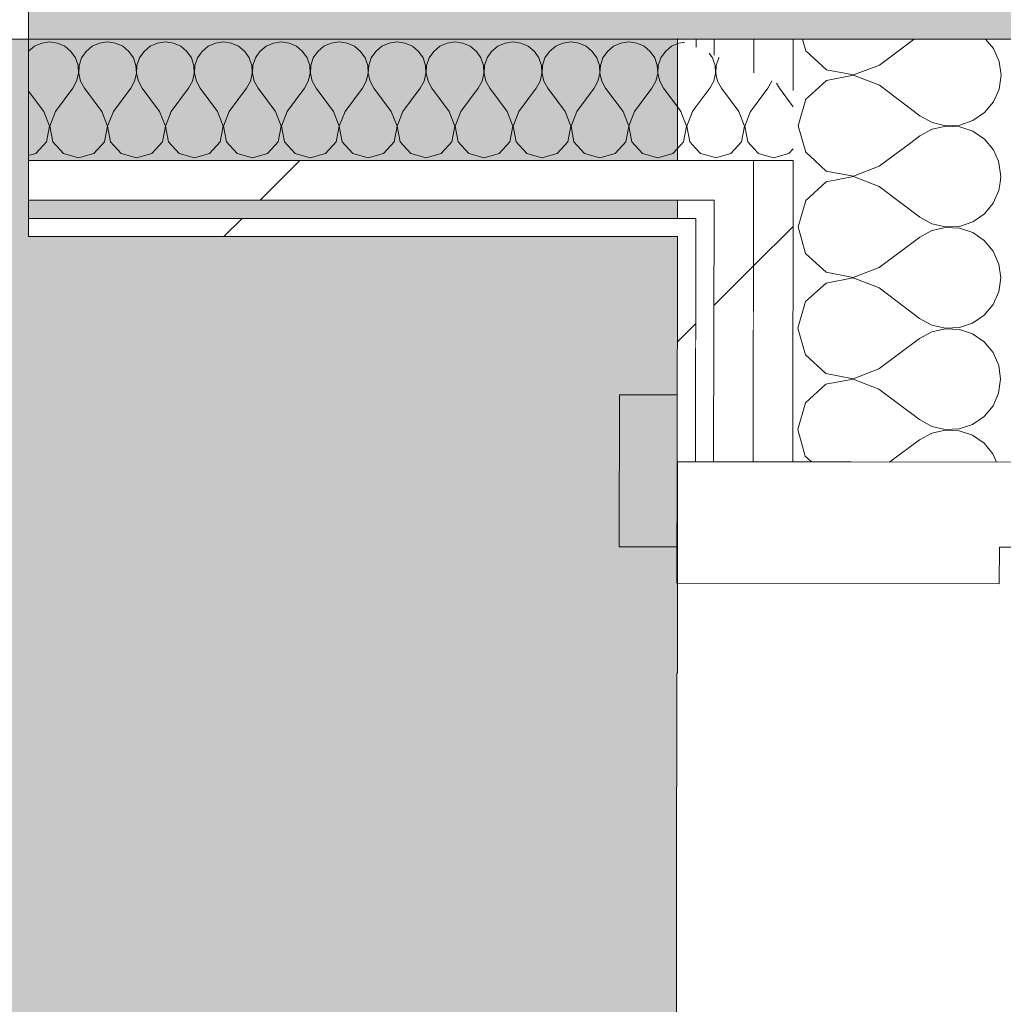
# Model space of a CAD drawing. Header units: millimetres. Extents: x -30280 to 19093, y -19247 to 4746.
# Tile 155 of 166: x -11000 to -10677, y -12657 to -12333. Entities that reach past the tile are written whole.
import ezdxf
from ezdxf.enums import TextEntityAlignment as Align

# ---------------------------------------------------------------- set-up
doc = ezdxf.new("R2010")
doc.units = ezdxf.units.MM
doc.header["$MEASUREMENT"] = 0
doc.linetypes.add('Wipeout_Contour', pattern=[1000, 0, -1000])
for name, color, linetype in [('12_FAÇ_Façana', 7, 'Continuous'), ('Nuevo_05_AUX_Treball', 7, 'Continuous'), ('Nuevo_08_E_Envans secs', 7, 'Continuous'), ('Nuevo_Puertas Archicad', 7, 'Continuous'), ('Ventanas Archicad', 7, 'Continuous')]:
    doc.layers.add(name, color=color, linetype=linetype)
for name, color, linetype, lineweight, true_color in [('12_FAÇ_Façana_Pluma_Nº__176', 7, 'Continuous', 15, 0x93a0c6), ('Nuevo_05_AUX_Treball_Pluma_Nº__3', 7, 'Continuous', 5, 0xa4a4a4), ('Nuevo_08_E_Envans secs_Pluma_Nº__102', 7, 'Continuous', 5, 0xcccccc), ('Nuevo_08_E_Envans secs_Pluma_Nº__171', 171, 'Continuous', 13, 0xaaaaff), ('Nuevo_08_E_Envans secs_Pluma_Nº__177', 7, 'Continuous', 15, 0xf7e046)]:
    doc.layers.add(name, color=color, linetype=linetype, lineweight=lineweight, true_color=true_color)
for name, color, linetype, lineweight in [('12_FAÇ_Façana_Pluma_Nº__7', 7, 'Continuous', 5), ('Nuevo_08_E_Envans secs_Pluma_Nº__1', 7, 'Continuous', 5), ('Nuevo_Puertas Archicad_Pluma_Nº__1', 7, 'Continuous', 5), ('Nuevo_Sellos de Zona Archicad_Pluma_Nº__1', 7, 'Continuous', 5), ('Ventanas Archicad_Pluma_Nº__1', 7, 'Continuous', 5), ('Ventanas Archicad_Pluma_Nº__7', 7, 'Continuous', 5)]:
    doc.layers.add(name, color=color, linetype=linetype, lineweight=lineweight)
doc.styles.add('Estilo_Generado_1', font='txt')
pattern_1 = [(45, (0, 0), (-183.8478, 183.8478), [195, -65]), (45, (7e-14, 183.85), (-183.8478, 183.8478), [195, -65])]

# ---------------------------------------------------------------- blocks, each defined once
blk = doc.blocks.new('Planta 1_Consulta_10_1', base_point=(-12911.42, -13510.12))
at = {"layer": 'Nuevo_05_AUX_Treball', "linetype": 'Continuous', "lineweight": 0, "true_color": 0xf0ffcc}
blk.add_hatch(color=254, dxfattribs=at).paths.add_polyline_path([(-12951.13, -12547.56), (-12955.2, -15302.91), (-10788.29, -15308.28), (-10784.21, -12547.56), (-10783.98, -12547.56), (-10783.98, -12338.98), (-12144.42, -12338.98), (-12145.24, -12550.7)])
at = {"layer": 'Nuevo_05_AUX_Treball_Pluma_Nº__3', "color": 253, "linetype": 'Continuous', "lineweight": 5, "true_color": 0xa4a4a4, "flags": 128}
blk.add_lwpolyline([(-12951.13, -12547.56), (-12955.2, -15302.91), (-10788.29, -15308.28), (-10784.21, -12547.56), (-10783.98, -12547.56), (-10783.98, -12338.98), (-12144.42, -12338.98), (-12145.24, -12550.7)], close=True, dxfattribs=at)
at = {"layer": 'Nuevo_Sellos de Zona Archicad_Pluma_Nº__1', "color": 7, "lineweight": 5, "style": 'Estilo_Generado_1'}
for tag, p in [('ROOM_NAME', (-12911.42, -13568.27)), ('ROOM_NUMBER', (-12911.42, -13792.67)), ('ROOM_AREA', (-12911.42, -14020.04))]:
    blk.add_attdef(tag, text='', height=120, dxfattribs=at).set_placement(p, align=Align.TOP_LEFT)
blk = doc.blocks.new('Muro_22_1', base_point=(-7036.11, -12338.98))
at = {"layer": '12_FAÇ_Façana_Pluma_Nº__176', "linetype": 'Continuous', "lineweight": 0, "true_color": 0x495063}
blk.add_hatch(color=251, dxfattribs=at).paths.add_polyline_path([(-7490.39, -12318.98), (-10997.42, -12318.98), (-10997.42, -12338.98), (-7490.39, -12338.98)])
at = {"layer": '12_FAÇ_Façana_Pluma_Nº__7', "color": 7, "linetype": 'Continuous', "lineweight": 5, "flags": 128}
for points in [[(-10997.42, -12018.98), (-10997.42, -12338.98)], [(-10997.42, -12338.98), (-7490.39, -12338.98)]]:
    blk.add_lwpolyline(points, dxfattribs=at)
blk = doc.blocks.new('Ventana Vertical Multi-Faja 27')
at = {"layer": 'Ventanas Archicad_Pluma_Nº__1', "color": 7, "linetype": 'Continuous', "lineweight": 5}
blk.add_line((-600, -250), (600, -250), dxfattribs=at)
at = {"layer": 'Ventanas Archicad_Pluma_Nº__7', "color": 7, "linetype": 'Continuous', "lineweight": 5}
blk.add_line((600, -230), (600, -250), dxfattribs=at)
blk = doc.blocks.new('Muro_26_1', base_point=(-11002.42, -12338.98))
at = {"layer": '12_FAÇ_Façana_Pluma_Nº__7', "color": 7, "linetype": 'Continuous', "lineweight": 5}
blk.add_line((-10997.42, -12318.98), (-10997.42, -12338.98), dxfattribs=at)
at = {"layer": 'Ventanas Archicad', "color": 253, "linetype": 'Continuous', "lineweight": 5, "true_color": 0xa4a4a6, "zscale": 1000}
blk.add_blockref('Ventana Vertical Multi-Faja 27', (-11597.42, -12088.98), dxfattribs=at)
blk = doc.blocks.new('*X486')
at = {"layer": 'Nuevo_08_E_Envans secs_Pluma_Nº__102', "color": 254, "linetype": 'Continuous', "lineweight": 5, "true_color": 0xcccccc}
for p, q in [((-10678.26, -12379.68), (-10678.57, -12378.98)), ((-10677.63, -12384.23), (-10678.26, -12379.68)), ((-10677.91, -12386.19), (-10677.63, -12384.23))]:
    blk.add_line(p, q, dxfattribs=at)
blk = doc.blocks.new('*X487')
at = {"layer": 'Nuevo_08_E_Envans secs_Pluma_Nº__102', "color": 254, "linetype": 'Continuous', "lineweight": 5, "true_color": 0xcccccc}
for p, q in [((-10742.86, -12338.98), (-10741.75, -12342.9)), ((-10717.58, -12347.51), (-10706.17, -12338.98)), ((-10680.06, -12342.13), (-10682.67, -12338.98)), ((-10678.21, -12346.34), (-10680.06, -12342.13)), ((-10741.75, -12342.9), (-10735.03, -12349.05)), ((-10735.03, -12349.05), (-10726.09, -12350.76)), ((-10726.09, -12350.76), (-10717.58, -12347.51)), ((-10677.58, -12350.9), (-10678.21, -12346.34)), ((-10726.09, -12350.89), (-10735.04, -12352.57)), ((-10717.59, -12354.17), (-10726.09, -12350.89)), ((-10678.22, -12355.45), (-10677.58, -12350.9)), ((-10735.04, -12352.57), (-10741.06, -12358.06)), ((-10717.59, -12354.17), (-10704.27, -12364.19)), ((-10680.09, -12359.66), (-10678.22, -12355.45)), ((-10683.02, -12363.19), (-10680.09, -12359.66)), ((-10704.27, -12364.19), (-10700.25, -12366.42)), ((-10686.82, -12365.79), (-10683.02, -12363.19)), ((-10700.25, -12366.42), (-10695.77, -12367.47)), ((-10695.77, -12367.6), (-10700.25, -12368.64)), ((-10695.77, -12367.47), (-10691.18, -12367.25)), ((-10691.18, -12367.83), (-10695.77, -12367.6)), ((-10691.18, -12367.25), (-10686.82, -12365.79)), ((-10686.82, -12369.31), (-10691.18, -12367.83)), ((-10707.29, -12373.11), (-10704.28, -12370.86)), ((-10700.25, -12368.64), (-10704.28, -12370.86)), ((-10683.04, -12371.92), (-10686.82, -12369.31)), ((-10680.11, -12375.47), (-10683.04, -12371.92)), ((-10678.57, -12378.98), (-10680.11, -12375.47))]:
    blk.add_line(p, q, dxfattribs=at)
blk = doc.blocks.new('*X492')
at = {"layer": 'Nuevo_08_E_Envans secs_Pluma_Nº__102', "color": 254, "linetype": 'Continuous', "lineweight": 5, "true_color": 0xcccccc}
for p, q in [((-10741.77, -12358.71), (-10744.27, -12367.47)), ((-10741.06, -12358.06), (-10741.77, -12358.71)), ((-10744.27, -12367.47), (-10741.8, -12376.23)), ((-10715.14, -12378.98), (-10707.29, -12373.11)), ((-10741.8, -12376.23), (-10738.8, -12378.98))]:
    blk.add_line(p, q, dxfattribs=at)
blk = doc.blocks.new('*X494')
at = {"layer": 'Nuevo_08_E_Envans secs_Pluma_Nº__102', "color": 254, "linetype": 'Continuous', "lineweight": 5, "true_color": 0xcccccc}
for p, q in [((-10738.8, -12378.98), (-10735.08, -12382.39)), ((-10726.14, -12384.09), (-10717.63, -12380.84)), ((-10717.63, -12380.84), (-10715.14, -12378.98)), ((-10726.14, -12384.23), (-10735.09, -12385.91)), ((-10735.08, -12382.39), (-10726.14, -12384.09)), ((-10717.64, -12387.51), (-10726.14, -12384.23)), ((-10735.09, -12385.91), (-10741.82, -12392.04)), ((-10717.64, -12387.51), (-10704.32, -12397.52)), ((-10678.27, -12388.78), (-10677.91, -12386.19)), ((-10680.13, -12392.99), (-10678.27, -12388.78)), ((-10741.82, -12392.04), (-10744.32, -12400.8)), ((-10683.07, -12396.53), (-10680.13, -12392.99)), ((-10704.32, -12397.52), (-10700.3, -12399.76)), ((-10686.87, -12399.12), (-10683.07, -12396.53)), ((-10744.32, -12400.8), (-10741.85, -12409.56)), ((-10700.3, -12399.76), (-10695.82, -12400.8)), ((-10695.82, -12400.94), (-10700.3, -12401.97)), ((-10695.82, -12400.8), (-10691.23, -12400.59)), ((-10691.23, -12401.17), (-10695.82, -12400.94)), ((-10691.23, -12400.59), (-10686.87, -12399.12)), ((-10717.68, -12414.17), (-10704.33, -12404.19)), ((-10700.3, -12401.97), (-10704.33, -12404.19)), ((-10686.87, -12402.64), (-10691.23, -12401.17)), ((-10683.09, -12405.25), (-10686.87, -12402.64)), ((-10680.16, -12408.8), (-10683.09, -12405.25)), ((-10741.85, -12409.56), (-10735.13, -12415.72)), ((-10678.31, -12413.01), (-10680.16, -12408.8)), ((-10677.68, -12417.56), (-10678.31, -12413.01)), ((-10735.13, -12415.72), (-10726.19, -12417.43)), ((-10726.19, -12417.43), (-10717.68, -12414.17)), ((-10735.14, -12419.24), (-10741.87, -12425.37)), ((-10726.19, -12417.56), (-10735.14, -12419.24)), ((-10717.69, -12420.84), (-10726.19, -12417.56)), ((-10678.32, -12422.12), (-10677.68, -12417.56)), ((-10717.69, -12420.84), (-10704.37, -12430.86)), ((-10680.18, -12426.32), (-10678.32, -12422.12)), ((-10741.87, -12425.37), (-10744.37, -12434.13)), ((-10683.12, -12429.86), (-10680.18, -12426.32)), ((-10686.92, -12432.46), (-10683.12, -12429.86)), ((-10704.37, -12430.86), (-10700.35, -12433.09)), ((-10700.35, -12433.09), (-10695.87, -12434.14)), ((-10691.28, -12433.92), (-10686.92, -12432.46)), ((-10744.37, -12434.13), (-10741.9, -12442.9)), ((-10700.35, -12435.31), (-10704.38, -12437.52)), ((-10695.87, -12434.27), (-10700.35, -12435.31)), ((-10695.87, -12434.14), (-10691.28, -12433.92)), ((-10691.28, -12434.5), (-10695.87, -12434.27)), ((-10686.92, -12435.98), (-10691.28, -12434.5)), ((-10683.14, -12438.59), (-10686.92, -12435.98)), ((-10717.73, -12447.51), (-10704.38, -12437.52)), ((-10680.21, -12442.13), (-10683.14, -12438.59)), ((-10741.9, -12442.9), (-10735.18, -12449.05)), ((-10678.36, -12446.34), (-10680.21, -12442.13)), ((-10735.18, -12449.05), (-10726.23, -12450.76)), ((-10726.23, -12450.76), (-10717.73, -12447.51)), ((-10677.73, -12450.9), (-10678.36, -12446.34)), ((-10735.19, -12452.57), (-10741.92, -12458.71)), ((-10726.23, -12450.89), (-10735.19, -12452.57)), ((-10717.74, -12454.17), (-10726.23, -12450.89)), ((-10678.37, -12455.45), (-10677.73, -12450.9)), ((-10717.74, -12454.17), (-10704.42, -12464.19)), ((-10680.23, -12459.66), (-10678.37, -12455.45)), ((-10741.92, -12458.71), (-10744.42, -12467.47)), ((-10683.17, -12463.19), (-10680.23, -12459.66)), ((-10704.42, -12464.19), (-10700.4, -12466.42)), ((-10686.97, -12465.79), (-10683.17, -12463.19)), ((-10744.42, -12467.47), (-10741.95, -12476.23)), ((-10700.4, -12468.64), (-10704.43, -12470.86)), ((-10700.4, -12466.42), (-10695.92, -12467.47)), ((-10695.92, -12467.6), (-10700.4, -12468.64)), ((-10695.92, -12467.47), (-10691.33, -12467.25)), ((-10691.33, -12467.83), (-10695.92, -12467.6)), ((-10691.33, -12467.25), (-10686.97, -12465.79)), ((-10686.97, -12469.31), (-10691.33, -12467.83)), ((-10714.14, -12478.12), (-10704.43, -12470.86)), ((-10683.19, -12471.92), (-10686.97, -12469.31)), ((-10680.26, -12475.47), (-10683.19, -12471.92)), ((-10679.07, -12478.17), (-10680.26, -12475.47)), ((-10741.95, -12476.23), (-10739.93, -12478.08))]:
    blk.add_line(p, q, dxfattribs=at)
blk = doc.blocks.new('Puerta 27_9')
at = {"layer": 'Nuevo_Puertas Archicad_Pluma_Nº__1', "color": 7, "linetype": 'Continuous', "lineweight": 5}
for p, q in [((422, 0), (422, -40)), ((450, -146), (450, 0)), ((450, -38), (450, -108)), ((450, -38), (450, -108)), ((422, -40), (410, -40)), ((410, -40), (410, -146)), ((450, -108), (450, -121)), ((450, -108), (450, -121)), ((450, -121), (450, -134)), ((450, -121), (450, -134)), ((450, -134), (450, -140)), ((450, -134), (450, -140)), ((450, -140), (450, -146)), ((450, -140), (450, -146)), ((410, -146), (450, -146)), ((422, -146), (472, -146)), ((422, -165), (422, -146)), ((450, -146), (472, -146)), ((450, -146), (472, -146)), ((472, -146), (472, -165)), ((472, -165), (422, -165))]:
    blk.add_line(p, q, dxfattribs=at)
blk = doc.blocks.new('Muro_125_1', base_point=(-10640.07, -13808.56))
at = {"layer": 'Nuevo_08_E_Envans secs', "color": 7, "lineweight": 20}
for name in ['*X487', '*X492', '*X486']:
    blk.add_blockref(name, (0, 0), dxfattribs=at)
at = {"color": 254, "linetype": 'Wipeout_Contour', "lineweight": 0, "ltscale": 49155.898548}
blk.add_wipeout([(-10783.9, -12338.98), (-10777.9, -12341.65), (-10777.9, -12338.98)], dxfattribs=at).dxf.layer = 'Nuevo_08_E_Envans secs'
at = {"color": 254, "linetype": 'Wipeout_Contour', "lineweight": 0, "ltscale": 65512.472074}
blk.add_wipeout([(-10758.9, -12338.98), (-10771.9, -12338.98), (-10771.91, -12344.32), (-10758.92, -12350.11)], dxfattribs=at).dxf.layer = 'Nuevo_08_E_Envans secs'
at = {"color": 254, "linetype": 'Wipeout_Contour', "lineweight": 0, "ltscale": 65640.883834}
blk.add_wipeout([(-10758.98, -12391.98), (-10758.96, -12378.98), (-10771.96, -12378.98), (-10771.98, -12391.98)], dxfattribs=at).dxf.layer = 'Nuevo_08_E_Envans secs'
at = {"color": 254, "linetype": 'Wipeout_Contour', "lineweight": 0, "ltscale": 65728.408018}
blk.add_wipeout([(-10778, -12403.98), (-10777.99, -12397.98), (-10783.99, -12397.98), (-10784, -12403.98)], dxfattribs=at).dxf.layer = 'Nuevo_08_E_Envans secs'
at = {"layer": 'Nuevo_08_E_Envans secs_Pluma_Nº__171', "linetype": 'Continuous', "lineweight": 13, "true_color": 0xaaaaff}
h = blk.add_hatch(dxfattribs=at)
h.set_pattern_fill('Panellat_HPL_0001', color=161, style=0, pattern_type=2)
h.set_pattern_definition(pattern_1)
h.paths.add_polyline_path([(-10783.9, -12338.98), (-10777.9, -12341.65), (-10777.9, -12338.98)])
h = blk.add_hatch(dxfattribs=at)
h.set_pattern_fill('Panellat_HPL_0001', color=161, style=0, pattern_type=2)
h.set_pattern_definition(pattern_1)
h.paths.add_polyline_path([(-10778, -12403.98), (-10777.99, -12397.98), (-10783.99, -12397.98), (-10784, -12403.98)])
at = {"layer": 'Nuevo_08_E_Envans secs_Pluma_Nº__177', "linetype": 'Continuous', "lineweight": 15, "true_color": 0xf7e046}
h = blk.add_hatch(dxfattribs=at)
h.set_pattern_fill('Panellat_HPL_0001', color=53, style=0, pattern_type=2)
h.set_pattern_definition(pattern_1)
h.paths.add_polyline_path([(-10758.9, -12338.98), (-10771.9, -12338.98), (-10771.91, -12344.32), (-10758.92, -12350.11)])
h = blk.add_hatch(dxfattribs=at)
h.set_pattern_fill('Panellat_HPL_0001', color=53, style=0, pattern_type=2)
h.set_pattern_definition(pattern_1)
h.paths.add_polyline_path([(-10758.98, -12391.98), (-10758.96, -12378.98), (-10771.96, -12378.98), (-10771.98, -12391.98)])
at = {"layer": 'Nuevo_08_E_Envans secs_Pluma_Nº__1', "color": 7, "linetype": 'Continuous', "lineweight": 5}
for p, q in [((-10777.9, -12338.98), (-10777.9, -12341.65)), ((-10771.9, -12338.98), (-10771.91, -12344.32)), ((-10783.99, -12397.98), (-10777.99, -12397.98))]:
    blk.add_line(p, q, dxfattribs=at)
at = {"layer": 'Nuevo_08_E_Envans secs_Pluma_Nº__1', "color": 7, "linetype": 'Continuous', "lineweight": 5, "flags": 128}
for points in [[(-10783.9, -12338.98), (-10777.9, -12338.98)], [(-10777.9, -12338.98), (-10771.9, -12338.98)]]:
    blk.add_lwpolyline(points, dxfattribs=at)
at = {"layer": 'Nuevo_08_E_Envans secs_Pluma_Nº__1', "color": 7, "linetype": 'Continuous', "lineweight": 5}
blk.add_point((-10783.9, -12338.98), dxfattribs=at)
at = {"color": 254, "linetype": 'Wipeout_Contour', "lineweight": 0, "ltscale": 65487.179291}
blk.add_wipeout([(-10745.9, -12338.98), (-10758.9, -12338.98), (-10758.92, -12350.11), (-10745.92, -12355.89)], dxfattribs=at).dxf.layer = 'Nuevo_08_E_Envans secs'
at = {"color": 254, "linetype": 'Wipeout_Contour', "lineweight": 0, "ltscale": 65790.837424}
blk.add_wipeout([(-10771.98, -12391.98), (-10772.1, -12478.03), (-10759.1, -12478.05), (-10758.98, -12391.98)], dxfattribs=at).dxf.layer = 'Nuevo_08_E_Envans secs'
at = {"color": 254, "linetype": 'Wipeout_Contour', "lineweight": 0, "ltscale": 65849.532618}
blk.add_wipeout([(-10784, -12403.98), (-10784.1, -12478.02), (-10778.1, -12478.03), (-10778, -12403.98)], dxfattribs=at).dxf.layer = 'Nuevo_08_E_Envans secs'
at = {"layer": 'Nuevo_08_E_Envans secs_Pluma_Nº__171', "linetype": 'Continuous', "lineweight": 13, "true_color": 0xaaaaff}
h = blk.add_hatch(dxfattribs=at)
h.set_pattern_fill('Panellat_HPL_0001', color=161, style=0, pattern_type=2)
h.set_pattern_definition(pattern_1)
h.paths.add_polyline_path([(-10784, -12403.98), (-10784.1, -12478.02), (-10778.1, -12478.03), (-10778, -12403.98)])
at = {"layer": 'Nuevo_08_E_Envans secs_Pluma_Nº__177', "linetype": 'Continuous', "lineweight": 15, "true_color": 0xf7e046}
h = blk.add_hatch(dxfattribs=at)
h.set_pattern_fill('Panellat_HPL_0001', color=53, style=0, pattern_type=2)
h.set_pattern_definition(pattern_1)
h.paths.add_polyline_path([(-10745.9, -12338.98), (-10758.9, -12338.98), (-10758.92, -12350.11), (-10745.92, -12355.89)])
h = blk.add_hatch(dxfattribs=at)
h.set_pattern_fill('Panellat_HPL_0001', color=53, style=0, pattern_type=2)
h.set_pattern_definition(pattern_1)
h.paths.add_polyline_path([(-10771.98, -12391.98), (-10772.1, -12478.03), (-10759.1, -12478.05), (-10758.98, -12391.98)])
at = {"layer": 'Nuevo_08_E_Envans secs_Pluma_Nº__1', "color": 7, "linetype": 'Continuous', "lineweight": 5}
for p, q in [((-10758.9, -12338.98), (-10758.92, -12350.11)), ((-10745.9, -12338.98), (-10745.92, -12355.89)), ((-10777.98, -12391.98), (-10771.98, -12391.98)), ((-10771.98, -12391.98), (-10772.1, -12478.03)), ((-10777.99, -12397.98), (-10778.1, -12478.03)), ((-10784.1, -12478.02), (-10784.07, -12456.02)), ((-10778.1, -12478.03), (-10784.1, -12478.02)), ((-10772.1, -12478.03), (-10778.1, -12478.03))]:
    blk.add_line(p, q, dxfattribs=at)
at = {"layer": 'Nuevo_08_E_Envans secs_Pluma_Nº__1', "color": 7, "linetype": 'Continuous', "lineweight": 5, "flags": 128}
for points in [[(-10771.9, -12338.98), (-10758.9, -12338.98)], [(-10758.9, -12338.98), (-10745.9, -12338.98)], [(-10745.9, -12338.98), (-10675.9, -12338.98)], [(-10784, -12403.98), (-10784.1, -12478.02)]]:
    blk.add_lwpolyline(points, dxfattribs=at)
at = {"color": 254, "linetype": 'Wipeout_Contour', "lineweight": 0, "ltscale": 65737.183512}
blk.add_wipeout([(-10758.96, -12378.98), (-10759.1, -12478.05), (-10746.1, -12478.07), (-10745.96, -12378.98)], dxfattribs=at).dxf.layer = 'Nuevo_08_E_Envans secs'
at = {"layer": 'Nuevo_08_E_Envans secs_Pluma_Nº__177', "linetype": 'Continuous', "lineweight": 15, "true_color": 0xf7e046}
h = blk.add_hatch(dxfattribs=at)
h.set_pattern_fill('Panellat_HPL_0001', color=53, style=0, pattern_type=2)
h.set_pattern_definition(pattern_1)
h.paths.add_polyline_path([(-10758.96, -12378.98), (-10759.1, -12478.05), (-10746.1, -12478.07), (-10745.96, -12378.98)])
at = {"layer": 'Nuevo_08_E_Envans secs_Pluma_Nº__1', "color": 7, "linetype": 'Continuous', "lineweight": 5}
for p, q in [((-10771.96, -12378.98), (-10758.96, -12378.98)), ((-10758.96, -12378.98), (-10759.1, -12478.05)), ((-10758.96, -12378.98), (-10745.96, -12378.98)), ((-10745.96, -12378.98), (-10746.1, -12478.07)), ((-10759.1, -12478.05), (-10772.1, -12478.03)), ((-10746.1, -12478.07), (-10759.1, -12478.05)), ((-10676.11, -12478.18), (-10746.1, -12478.07))]:
    blk.add_line(p, q, dxfattribs=at)
at = {"layer": 'Nuevo_08_E_Envans secs', "color": 7, "lineweight": 20}
blk.add_blockref('*X494', (0, 0), dxfattribs=at)
at = {"layer": 'Nuevo_Puertas Archicad', "color": 253, "linetype": 'Continuous', "lineweight": 5, "true_color": 0xa4a4a6, "xscale": -1, "zscale": 1000, "rotation": 269.9153114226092}
blk.add_blockref('Puerta 27_9', (-10638.77, -12928.23), dxfattribs=at)
blk = doc.blocks.new('*X499')
at = {"layer": 'Nuevo_08_E_Envans secs_Pluma_Nº__102', "color": 254, "linetype": 'Continuous', "lineweight": 5, "true_color": 0xcccccc}
for p, q in [((-10783.55, -12340.29), (-10783.9, -12340.44)), ((-10781.57, -12340.01), (-10783.55, -12340.29)), ((-10782.86, -12362.79), (-10783.93, -12361.35)), ((-10779.05, -12362.79), (-10777.93, -12361.3)), ((-10780.99, -12367.64), (-10782.86, -12362.79)), ((-10779.05, -12362.79), (-10780.91, -12367.64)), ((-10781.96, -12372.76), (-10780.99, -12367.64)), ((-10780.91, -12367.64), (-10779.95, -12372.76)), ((-10783.95, -12374.94), (-10781.96, -12372.76)), ((-10779.95, -12372.76), (-10777.95, -12374.94))]:
    blk.add_line(p, q, dxfattribs=at)
blk = doc.blocks.new('*X500')
at = {"layer": 'Nuevo_08_E_Envans secs_Pluma_Nº__102', "color": 254, "linetype": 'Continuous', "lineweight": 5, "true_color": 0xcccccc}
for p, q in [((-10772.43, -12345.19), (-10773.53, -12343.59)), ((-10771.91, -12346.74), (-10772.43, -12345.19)), ((-10772.06, -12352.87), (-10771.92, -12352.25)), ((-10777.93, -12361.3), (-10773.33, -12355.17)), ((-10773.33, -12355.17), (-10772.06, -12352.87)), ((-10777.95, -12374.94), (-10776.44, -12376.6)), ((-10776.44, -12376.6), (-10771.96, -12377.87))]:
    blk.add_line(p, q, dxfattribs=at)
blk = doc.blocks.new('*X501')
at = {"layer": 'Nuevo_08_E_Envans secs_Pluma_Nº__102', "color": 254, "linetype": 'Continuous', "lineweight": 5, "true_color": 0xcccccc}
for p, q in [((-10770.42, -12345.19), (-10771.26, -12347.68)), ((-10770.31, -12345.03), (-10770.42, -12345.19)), ((-10771.59, -12347.68), (-10771.91, -12346.74)), ((-10771.47, -12350.31), (-10771.59, -12347.68)), ((-10771.26, -12347.68), (-10771.39, -12350.31)), ((-10771.92, -12352.25), (-10771.47, -12350.31)), ((-10771.39, -12350.31), (-10770.8, -12352.87)), ((-10770.8, -12352.87), (-10769.52, -12355.17)), ((-10763.81, -12362.79), (-10769.52, -12355.17)), ((-10760, -12362.79), (-10758.93, -12361.36)), ((-10761.94, -12367.64), (-10763.81, -12362.79)), ((-10760, -12362.79), (-10761.87, -12367.64)), ((-10762.91, -12372.76), (-10761.94, -12367.64)), ((-10761.87, -12367.64), (-10760.9, -12372.76)), ((-10766.42, -12376.6), (-10762.91, -12372.76)), ((-10760.9, -12372.76), (-10758.95, -12374.89)), ((-10771.96, -12377.87), (-10771.43, -12378.02)), ((-10771.43, -12378.02), (-10766.42, -12376.6))]:
    blk.add_line(p, q, dxfattribs=at)
blk = doc.blocks.new('*X502')
at = {"layer": 'Nuevo_08_E_Envans secs_Pluma_Nº__102', "color": 254, "linetype": 'Continuous', "lineweight": 5, "true_color": 0xcccccc}
for p, q in [((-10758.93, -12361.36), (-10754.29, -12355.17)), ((-10754.29, -12355.17), (-10753.01, -12352.87)), ((-10753.01, -12352.87), (-10752.99, -12352.75)), ((-10751.43, -12353.44), (-10750.48, -12355.17)), ((-10745.93, -12361.22), (-10750.48, -12355.17)), ((-10758.95, -12374.89), (-10757.39, -12376.6)), ((-10747.37, -12376.6), (-10745.95, -12375.05)), ((-10757.39, -12376.6), (-10752.38, -12378.02)), ((-10752.38, -12378.02), (-10747.37, -12376.6))]:
    blk.add_line(p, q, dxfattribs=at)
blk = doc.blocks.new('*X503')
at = {"layer": 'Nuevo_08_E_Envans secs_Pluma_Nº__102', "color": 254, "linetype": 'Continuous', "lineweight": 5, "true_color": 0xcccccc}
for p, q in [((-10995.48, -12341.35), (-10997.42, -12342.95)), ((-10993.08, -12340.29), (-10995.48, -12341.35)), ((-10990.48, -12339.93), (-10993.08, -12340.29)), ((-10987.87, -12340.29), (-10990.48, -12339.93)), ((-10985.47, -12341.35), (-10987.87, -12340.29)), ((-10983.45, -12343.03), (-10985.47, -12341.35)), ((-10976.44, -12341.35), (-10978.46, -12343.03)), ((-10974.03, -12340.29), (-10976.44, -12341.35)), ((-10971.43, -12339.93), (-10974.03, -12340.29)), ((-10968.83, -12340.29), (-10971.43, -12339.93)), ((-10966.42, -12341.35), (-10968.83, -12340.29)), ((-10964.4, -12343.03), (-10966.42, -12341.35)), ((-10957.39, -12341.35), (-10959.41, -12343.03)), ((-10954.98, -12340.29), (-10957.39, -12341.35)), ((-10952.38, -12339.93), (-10954.98, -12340.29)), ((-10949.78, -12340.29), (-10952.38, -12339.93)), ((-10947.37, -12341.35), (-10949.78, -12340.29)), ((-10945.35, -12343.03), (-10947.37, -12341.35)), ((-10938.34, -12341.35), (-10940.36, -12343.03)), ((-10935.94, -12340.29), (-10938.34, -12341.35)), ((-10933.33, -12339.93), (-10935.94, -12340.29)), ((-10930.73, -12340.29), (-10933.33, -12339.93)), ((-10928.33, -12341.35), (-10930.73, -12340.29)), ((-10926.3, -12343.03), (-10928.33, -12341.35)), ((-10919.29, -12341.35), (-10921.32, -12343.03)), ((-10916.89, -12340.29), (-10919.29, -12341.35)), ((-10914.29, -12339.93), (-10916.89, -12340.29)), ((-10911.68, -12340.29), (-10914.29, -12339.93)), ((-10909.28, -12341.35), (-10911.68, -12340.29)), ((-10907.26, -12343.03), (-10909.28, -12341.35)), ((-10900.25, -12341.35), (-10902.27, -12343.03)), ((-10897.84, -12340.29), (-10900.25, -12341.35)), ((-10895.24, -12339.93), (-10897.84, -12340.29)), ((-10892.64, -12340.29), (-10895.24, -12339.93)), ((-10890.23, -12341.35), (-10892.64, -12340.29)), ((-10888.21, -12343.03), (-10890.23, -12341.35)), ((-10881.2, -12341.35), (-10883.22, -12343.03)), ((-10878.79, -12340.29), (-10881.2, -12341.35)), ((-10876.19, -12339.93), (-10878.79, -12340.29)), ((-10873.59, -12340.29), (-10876.19, -12339.93)), ((-10871.18, -12341.35), (-10873.59, -12340.29)), ((-10869.16, -12343.03), (-10871.18, -12341.35)), ((-10862.15, -12341.35), (-10864.17, -12343.03)), ((-10859.75, -12340.29), (-10862.15, -12341.35)), ((-10857.14, -12339.93), (-10859.75, -12340.29)), ((-10854.54, -12340.29), (-10857.14, -12339.93)), ((-10852.14, -12341.35), (-10854.54, -12340.29)), ((-10850.11, -12343.03), (-10852.14, -12341.35)), ((-10843.1, -12341.35), (-10845.13, -12343.03)), ((-10840.7, -12340.29), (-10843.1, -12341.35)), ((-10838.1, -12339.93), (-10840.7, -12340.29)), ((-10835.49, -12340.29), (-10838.1, -12339.93)), ((-10833.09, -12341.35), (-10835.49, -12340.29)), ((-10831.06, -12343.03), (-10833.09, -12341.35)), ((-10824.05, -12341.35), (-10826.08, -12343.03)), ((-10821.65, -12340.29), (-10824.05, -12341.35)), ((-10819.05, -12339.93), (-10821.65, -12340.29)), ((-10816.45, -12340.29), (-10819.05, -12339.93)), ((-10814.04, -12341.35), (-10816.45, -12340.29)), ((-10812.02, -12343.03), (-10814.04, -12341.35)), ((-10805.01, -12341.35), (-10807.03, -12343.03)), ((-10802.6, -12340.29), (-10805.01, -12341.35)), ((-10800, -12339.93), (-10802.6, -12340.29)), ((-10797.4, -12340.29), (-10800, -12339.93)), ((-10794.99, -12341.35), (-10797.4, -12340.29)), ((-10792.97, -12343.03), (-10794.99, -12341.35)), ((-10785.96, -12341.35), (-10787.98, -12343.03)), ((-10783.9, -12340.44), (-10785.96, -12341.35)), ((-10981.96, -12345.19), (-10983.45, -12343.03)), ((-10981.12, -12347.68), (-10981.96, -12345.19)), ((-10979.95, -12345.19), (-10980.79, -12347.68)), ((-10978.46, -12343.03), (-10979.95, -12345.19)), ((-10962.91, -12345.19), (-10964.4, -12343.03)), ((-10962.07, -12347.68), (-10962.91, -12345.19)), ((-10960.9, -12345.19), (-10961.74, -12347.68)), ((-10959.41, -12343.03), (-10960.9, -12345.19)), ((-10943.86, -12345.19), (-10945.35, -12343.03)), ((-10943.02, -12347.68), (-10943.86, -12345.19)), ((-10941.85, -12345.19), (-10942.69, -12347.68)), ((-10940.36, -12343.03), (-10941.85, -12345.19)), ((-10924.81, -12345.19), (-10926.3, -12343.03)), ((-10923.98, -12347.68), (-10924.81, -12345.19)), ((-10922.8, -12345.19), (-10923.64, -12347.68)), ((-10921.32, -12343.03), (-10922.8, -12345.19)), ((-10905.77, -12345.19), (-10907.26, -12343.03)), ((-10904.93, -12347.68), (-10905.77, -12345.19)), ((-10903.76, -12345.19), (-10904.6, -12347.68)), ((-10902.27, -12343.03), (-10903.76, -12345.19)), ((-10886.72, -12345.19), (-10888.21, -12343.03)), ((-10885.88, -12347.68), (-10886.72, -12345.19)), ((-10884.71, -12345.19), (-10885.55, -12347.68)), ((-10883.22, -12343.03), (-10884.71, -12345.19)), ((-10867.67, -12345.19), (-10869.16, -12343.03)), ((-10866.83, -12347.68), (-10867.67, -12345.19)), ((-10865.66, -12345.19), (-10866.5, -12347.68)), ((-10864.17, -12343.03), (-10865.66, -12345.19)), ((-10848.62, -12345.19), (-10850.11, -12343.03)), ((-10847.78, -12347.68), (-10848.62, -12345.19)), ((-10846.61, -12345.19), (-10847.45, -12347.68)), ((-10845.13, -12343.03), (-10846.61, -12345.19)), ((-10829.58, -12345.19), (-10831.06, -12343.03)), ((-10828.74, -12347.68), (-10829.58, -12345.19)), ((-10827.57, -12345.19), (-10828.41, -12347.68)), ((-10826.08, -12343.03), (-10827.57, -12345.19)), ((-10810.53, -12345.19), (-10812.02, -12343.03)), ((-10809.69, -12347.68), (-10810.53, -12345.19)), ((-10808.52, -12345.19), (-10809.36, -12347.68)), ((-10807.03, -12343.03), (-10808.52, -12345.19)), ((-10791.48, -12345.19), (-10792.97, -12343.03)), ((-10790.64, -12347.68), (-10791.48, -12345.19)), ((-10789.47, -12345.19), (-10790.31, -12347.68)), ((-10787.98, -12343.03), (-10789.47, -12345.19)), ((-10980.99, -12350.31), (-10981.12, -12347.68)), ((-10980.79, -12347.68), (-10980.91, -12350.31)), ((-10961.94, -12350.31), (-10962.07, -12347.68)), ((-10961.74, -12347.68), (-10961.87, -12350.31)), ((-10942.9, -12350.31), (-10943.02, -12347.68)), ((-10942.69, -12347.68), (-10942.82, -12350.31)), ((-10923.85, -12350.31), (-10923.98, -12347.68)), ((-10923.64, -12347.68), (-10923.77, -12350.31)), ((-10904.8, -12350.31), (-10904.93, -12347.68)), ((-10904.6, -12347.68), (-10904.72, -12350.31)), ((-10885.75, -12350.31), (-10885.88, -12347.68)), ((-10885.55, -12347.68), (-10885.68, -12350.31)), ((-10866.71, -12350.31), (-10866.83, -12347.68)), ((-10866.5, -12347.68), (-10866.63, -12350.31)), ((-10847.66, -12350.31), (-10847.78, -12347.68)), ((-10847.45, -12347.68), (-10847.58, -12350.31)), ((-10828.61, -12350.31), (-10828.74, -12347.68)), ((-10828.41, -12347.68), (-10828.53, -12350.31)), ((-10809.56, -12350.31), (-10809.69, -12347.68)), ((-10809.36, -12347.68), (-10809.49, -12350.31)), ((-10790.51, -12350.31), (-10790.64, -12347.68)), ((-10790.31, -12347.68), (-10790.44, -12350.31)), ((-10981.59, -12352.87), (-10980.99, -12350.31)), ((-10980.91, -12350.31), (-10980.32, -12352.87)), ((-10962.54, -12352.87), (-10961.94, -12350.31)), ((-10961.87, -12350.31), (-10961.27, -12352.87)), ((-10943.49, -12352.87), (-10942.9, -12350.31)), ((-10942.82, -12350.31), (-10942.22, -12352.87)), ((-10924.44, -12352.87), (-10923.85, -12350.31)), ((-10923.77, -12350.31), (-10923.18, -12352.87)), ((-10905.4, -12352.87), (-10904.8, -12350.31)), ((-10904.72, -12350.31), (-10904.13, -12352.87)), ((-10886.35, -12352.87), (-10885.75, -12350.31)), ((-10885.68, -12350.31), (-10885.08, -12352.87)), ((-10867.3, -12352.87), (-10866.71, -12350.31)), ((-10866.63, -12350.31), (-10866.03, -12352.87)), ((-10848.25, -12352.87), (-10847.66, -12350.31)), ((-10847.58, -12350.31), (-10846.99, -12352.87)), ((-10829.2, -12352.87), (-10828.61, -12350.31)), ((-10828.53, -12350.31), (-10827.94, -12352.87)), ((-10810.16, -12352.87), (-10809.56, -12350.31)), ((-10809.49, -12350.31), (-10808.89, -12352.87)), ((-10791.11, -12352.87), (-10790.51, -12350.31)), ((-10790.44, -12350.31), (-10789.84, -12352.87)), ((-10988.57, -12362.79), (-10982.86, -12355.17)), ((-10982.86, -12355.17), (-10981.59, -12352.87)), ((-10980.32, -12352.87), (-10979.05, -12355.17)), ((-10973.33, -12362.79), (-10979.05, -12355.17)), ((-10969.52, -12362.79), (-10963.81, -12355.17)), ((-10963.81, -12355.17), (-10962.54, -12352.87)), ((-10961.27, -12352.87), (-10960, -12355.17)), ((-10954.29, -12362.79), (-10960, -12355.17)), ((-10950.48, -12362.79), (-10944.76, -12355.17)), ((-10944.76, -12355.17), (-10943.49, -12352.87)), ((-10942.22, -12352.87), (-10940.95, -12355.17)), ((-10935.24, -12362.79), (-10940.95, -12355.17)), ((-10931.43, -12362.79), (-10925.71, -12355.17)), ((-10925.71, -12355.17), (-10924.44, -12352.87)), ((-10923.18, -12352.87), (-10921.9, -12355.17)), ((-10916.19, -12362.79), (-10921.9, -12355.17)), ((-10912.38, -12362.79), (-10906.67, -12355.17)), ((-10906.67, -12355.17), (-10905.4, -12352.87)), ((-10904.13, -12352.87), (-10902.86, -12355.17)), ((-10897.14, -12362.79), (-10902.86, -12355.17)), ((-10893.33, -12362.79), (-10887.62, -12355.17)), ((-10887.62, -12355.17), (-10886.35, -12352.87)), ((-10885.08, -12352.87), (-10883.81, -12355.17)), ((-10878.1, -12362.79), (-10883.81, -12355.17)), ((-10874.29, -12362.79), (-10868.57, -12355.17)), ((-10868.57, -12355.17), (-10867.3, -12352.87)), ((-10866.03, -12352.87), (-10864.76, -12355.17)), ((-10859.05, -12362.79), (-10864.76, -12355.17)), ((-10855.24, -12362.79), (-10849.52, -12355.17)), ((-10849.52, -12355.17), (-10848.25, -12352.87)), ((-10846.99, -12352.87), (-10845.71, -12355.17)), ((-10840, -12362.79), (-10845.71, -12355.17)), ((-10836.19, -12362.79), (-10830.48, -12355.17)), ((-10830.48, -12355.17), (-10829.2, -12352.87)), ((-10827.94, -12352.87), (-10826.67, -12355.17)), ((-10820.95, -12362.79), (-10826.67, -12355.17)), ((-10817.14, -12362.79), (-10811.43, -12355.17)), ((-10811.43, -12355.17), (-10810.16, -12352.87)), ((-10808.89, -12352.87), (-10807.62, -12355.17)), ((-10801.9, -12362.79), (-10807.62, -12355.17)), ((-10798.1, -12362.79), (-10792.38, -12355.17)), ((-10792.38, -12355.17), (-10791.11, -12352.87)), ((-10789.84, -12352.87), (-10788.57, -12355.17)), ((-10783.93, -12361.35), (-10788.57, -12355.17)), ((-10992.38, -12362.79), (-10997.42, -12356.07)), ((-10990.51, -12367.64), (-10992.38, -12362.79)), ((-10988.57, -12362.79), (-10990.44, -12367.64)), ((-10971.47, -12367.64), (-10973.33, -12362.79)), ((-10969.52, -12362.79), (-10971.39, -12367.64)), ((-10952.42, -12367.64), (-10954.29, -12362.79)), ((-10950.48, -12362.79), (-10952.34, -12367.64)), ((-10933.37, -12367.64), (-10935.24, -12362.79)), ((-10931.43, -12362.79), (-10933.29, -12367.64)), ((-10914.32, -12367.64), (-10916.19, -12362.79)), ((-10912.38, -12362.79), (-10914.25, -12367.64)), ((-10895.28, -12367.64), (-10897.14, -12362.79)), ((-10893.33, -12362.79), (-10895.2, -12367.64)), ((-10876.23, -12367.64), (-10878.1, -12362.79)), ((-10874.29, -12362.79), (-10876.15, -12367.64)), ((-10857.18, -12367.64), (-10859.05, -12362.79)), ((-10855.24, -12362.79), (-10857.1, -12367.64)), ((-10838.13, -12367.64), (-10840, -12362.79)), ((-10836.19, -12362.79), (-10838.06, -12367.64)), ((-10819.09, -12367.64), (-10820.95, -12362.79)), ((-10817.14, -12362.79), (-10819.01, -12367.64)), ((-10800.04, -12367.64), (-10801.9, -12362.79)), ((-10798.1, -12362.79), (-10799.96, -12367.64)), ((-10991.48, -12372.76), (-10990.51, -12367.64)), ((-10990.44, -12367.64), (-10989.47, -12372.76)), ((-10972.43, -12372.76), (-10971.47, -12367.64)), ((-10971.39, -12367.64), (-10970.42, -12372.76)), ((-10953.39, -12372.76), (-10952.42, -12367.64)), ((-10952.34, -12367.64), (-10951.38, -12372.76)), ((-10934.34, -12372.76), (-10933.37, -12367.64)), ((-10933.29, -12367.64), (-10932.33, -12372.76)), ((-10915.29, -12372.76), (-10914.32, -12367.64)), ((-10914.25, -12367.64), (-10913.28, -12372.76)), ((-10896.24, -12372.76), (-10895.28, -12367.64)), ((-10895.2, -12367.64), (-10894.23, -12372.76)), ((-10877.2, -12372.76), (-10876.23, -12367.64)), ((-10876.15, -12367.64), (-10875.19, -12372.76)), ((-10858.15, -12372.76), (-10857.18, -12367.64)), ((-10857.1, -12367.64), (-10856.14, -12372.76)), ((-10839.1, -12372.76), (-10838.13, -12367.64)), ((-10838.06, -12367.64), (-10837.09, -12372.76)), ((-10820.05, -12372.76), (-10819.09, -12367.64)), ((-10819.01, -12367.64), (-10818.04, -12372.76)), ((-10801.01, -12372.76), (-10800.04, -12367.64)), ((-10799.96, -12367.64), (-10798.99, -12372.76)), ((-10994.99, -12376.6), (-10991.48, -12372.76)), ((-10989.47, -12372.76), (-10985.96, -12376.6)), ((-10975.95, -12376.6), (-10972.43, -12372.76)), ((-10970.42, -12372.76), (-10966.91, -12376.6)), ((-10956.9, -12376.6), (-10953.39, -12372.76)), ((-10951.38, -12372.76), (-10947.86, -12376.6)), ((-10937.85, -12376.6), (-10934.34, -12372.76)), ((-10932.33, -12372.76), (-10928.82, -12376.6)), ((-10918.8, -12376.6), (-10915.29, -12372.76)), ((-10913.28, -12372.76), (-10909.77, -12376.6)), ((-10899.75, -12376.6), (-10896.24, -12372.76)), ((-10894.23, -12372.76), (-10890.72, -12376.6)), ((-10880.71, -12376.6), (-10877.2, -12372.76)), ((-10875.19, -12372.76), (-10871.67, -12376.6)), ((-10861.66, -12376.6), (-10858.15, -12372.76)), ((-10856.14, -12372.76), (-10852.63, -12376.6)), ((-10842.61, -12376.6), (-10839.1, -12372.76)), ((-10837.09, -12372.76), (-10833.58, -12376.6)), ((-10823.56, -12376.6), (-10820.05, -12372.76)), ((-10818.04, -12372.76), (-10814.53, -12376.6)), ((-10804.52, -12376.6), (-10801.01, -12372.76)), ((-10798.99, -12372.76), (-10795.48, -12376.6)), ((-10785.47, -12376.6), (-10783.95, -12374.94)), ((-10997.42, -12377.29), (-10994.99, -12376.6)), ((-10985.96, -12376.6), (-10980.95, -12378.02)), ((-10980.95, -12378.02), (-10975.95, -12376.6)), ((-10966.91, -12376.6), (-10961.9, -12378.02)), ((-10961.9, -12378.02), (-10956.9, -12376.6)), ((-10947.86, -12376.6), (-10942.86, -12378.02)), ((-10942.86, -12378.02), (-10937.85, -12376.6)), ((-10928.82, -12376.6), (-10923.81, -12378.02)), ((-10923.81, -12378.02), (-10918.8, -12376.6)), ((-10909.77, -12376.6), (-10904.76, -12378.02)), ((-10904.76, -12378.02), (-10899.75, -12376.6)), ((-10890.72, -12376.6), (-10885.71, -12378.02)), ((-10885.71, -12378.02), (-10880.71, -12376.6)), ((-10871.67, -12376.6), (-10866.67, -12378.02)), ((-10866.67, -12378.02), (-10861.66, -12376.6)), ((-10852.63, -12376.6), (-10847.62, -12378.02)), ((-10847.62, -12378.02), (-10842.61, -12376.6)), ((-10833.58, -12376.6), (-10828.57, -12378.02)), ((-10828.57, -12378.02), (-10823.56, -12376.6)), ((-10814.53, -12376.6), (-10809.52, -12378.02)), ((-10809.52, -12378.02), (-10804.52, -12376.6)), ((-10795.48, -12376.6), (-10790.48, -12378.02)), ((-10790.48, -12378.02), (-10785.47, -12376.6))]:
    blk.add_line(p, q, dxfattribs=at)
blk = doc.blocks.new('Muro_127_1', base_point=(-10997.42, -12403.98))
at = {"layer": 'Nuevo_08_E_Envans secs_Pluma_Nº__1', "color": 7, "linetype": 'Continuous', "lineweight": 5}
blk.add_line((-10758.96, -12378.98), (-10745.96, -12378.98), dxfattribs=at)
at = {"layer": 'Nuevo_08_E_Envans secs_Pluma_Nº__1', "color": 7, "linetype": 'Continuous', "lineweight": 5, "flags": 128}
blk.add_lwpolyline([(-10783.9, -12338.98), (-10997.42, -12338.98)], dxfattribs=at)
at = {"layer": 'Nuevo_08_E_Envans secs_Pluma_Nº__1', "color": 7, "linetype": 'Continuous', "lineweight": 5}
blk.add_point((-10783.9, -12338.98), dxfattribs=at)
at = {"layer": 'Nuevo_08_E_Envans secs', "color": 7, "lineweight": 20}
for name in ['*X499', '*X502']:
    blk.add_blockref(name, (0, 0), dxfattribs=at)
at = {"color": 254, "linetype": 'Wipeout_Contour', "lineweight": 0, "ltscale": 65681.571827}
blk.add_wipeout([(-10777.98, -12391.98), (-10777.96, -12378.98), (-10783.96, -12378.98), (-10783.98, -12391.98)], dxfattribs=at).dxf.layer = 'Nuevo_08_E_Envans secs'
at = {"color": 254, "linetype": 'Wipeout_Contour', "lineweight": 0, "ltscale": 66017.940054}
blk.add_wipeout([(-10997.42, -12403.98), (-10784, -12403.98), (-10783.99, -12397.98), (-10997.42, -12397.98)], dxfattribs=at).dxf.layer = 'Nuevo_08_E_Envans secs'
at = {"layer": 'Nuevo_08_E_Envans secs_Pluma_Nº__171', "linetype": 'Continuous', "lineweight": 13, "true_color": 0xaaaaff}
h = blk.add_hatch(dxfattribs=at)
h.set_pattern_fill('Panellat_HPL_0001', color=161, style=0, pattern_type=2)
h.set_pattern_definition(pattern_1)
h.paths.add_polyline_path([(-10997.42, -12403.98), (-10784, -12403.98), (-10783.99, -12397.98), (-10997.42, -12397.98)])
at = {"layer": 'Nuevo_08_E_Envans secs_Pluma_Nº__177', "linetype": 'Continuous', "lineweight": 15, "true_color": 0xf7e046}
h = blk.add_hatch(dxfattribs=at)
h.set_pattern_fill('Panellat_HPL_0001', color=53, style=0, pattern_type=2)
h.set_pattern_definition(pattern_1)
h.paths.add_polyline_path([(-10777.98, -12391.98), (-10777.96, -12378.98), (-10783.96, -12378.98), (-10783.98, -12391.98)])
at = {"layer": 'Nuevo_08_E_Envans secs_Pluma_Nº__1', "color": 7, "linetype": 'Continuous', "lineweight": 5}
for p, q in [((-10997.42, -12397.98), (-10783.99, -12397.98)), ((-10783.99, -12397.98), (-10777.99, -12397.98))]:
    blk.add_line(p, q, dxfattribs=at)
at = {"layer": 'Nuevo_08_E_Envans secs_Pluma_Nº__1', "color": 7, "linetype": 'Continuous', "lineweight": 5, "flags": 128}
for points in [[(-10997.42, -12403.98), (-10997.42, -12397.98)], [(-10997.42, -12403.98), (-10784, -12403.98)]]:
    blk.add_lwpolyline(points, dxfattribs=at)
at = {"layer": 'Nuevo_08_E_Envans secs', "color": 7, "lineweight": 20}
blk.add_blockref('*X500', (0, 0), dxfattribs=at)
at = {"color": 254, "linetype": 'Wipeout_Contour', "lineweight": 0, "ltscale": 65971.33837}
blk.add_wipeout([(-10997.42, -12391.98), (-10783.98, -12391.98), (-10783.96, -12378.98), (-10997.42, -12378.98)], dxfattribs=at).dxf.layer = 'Nuevo_08_E_Envans secs'
at = {"color": 254, "linetype": 'Wipeout_Contour', "lineweight": 0, "ltscale": 65665.816871}
blk.add_wipeout([(-10771.98, -12391.98), (-10771.96, -12378.98), (-10777.96, -12378.98), (-10777.98, -12391.98)], dxfattribs=at).dxf.layer = 'Nuevo_08_E_Envans secs'
at = {"layer": 'Nuevo_08_E_Envans secs_Pluma_Nº__177', "linetype": 'Continuous', "lineweight": 15, "true_color": 0xf7e046}
h = blk.add_hatch(dxfattribs=at)
h.set_pattern_fill('Panellat_HPL_0001', color=53, style=0, pattern_type=2)
h.set_pattern_definition(pattern_1)
h.paths.add_polyline_path([(-10997.42, -12391.98), (-10783.98, -12391.98), (-10783.96, -12378.98), (-10997.42, -12378.98)])
h = blk.add_hatch(dxfattribs=at)
h.set_pattern_fill('Panellat_HPL_0001', color=53, style=0, pattern_type=2)
h.set_pattern_definition(pattern_1)
h.paths.add_polyline_path([(-10771.98, -12391.98), (-10771.96, -12378.98), (-10777.96, -12378.98), (-10777.98, -12391.98)])
at = {"layer": 'Nuevo_08_E_Envans secs_Pluma_Nº__1', "color": 7, "linetype": 'Continuous', "lineweight": 5}
for p, q in [((-10997.42, -12378.98), (-10783.96, -12378.98)), ((-10783.96, -12378.98), (-10777.96, -12378.98)), ((-10777.96, -12378.98), (-10771.96, -12378.98)), ((-10771.96, -12378.98), (-10758.96, -12378.98)), ((-10997.42, -12391.98), (-10783.98, -12391.98)), ((-10783.98, -12391.98), (-10777.98, -12391.98)), ((-10777.98, -12391.98), (-10771.98, -12391.98))]:
    blk.add_line(p, q, dxfattribs=at)
at = {"layer": 'Nuevo_08_E_Envans secs_Pluma_Nº__1', "color": 7, "linetype": 'Continuous', "lineweight": 5, "flags": 128}
for points in [[(-10997.42, -12378.98), (-10997.42, -12338.98)], [(-10997.42, -12391.98), (-10997.42, -12378.98)], [(-10997.42, -12397.98), (-10997.42, -12391.98)]]:
    blk.add_lwpolyline(points, dxfattribs=at)
at = {"layer": 'Nuevo_08_E_Envans secs', "color": 7, "lineweight": 20}
for name in ['*X503', '*X501']:
    blk.add_blockref(name, (0, 0), dxfattribs=at)

msp = doc.modelspace()

# ---------------------------------------------------------------- linework, layer by layer
at = {"layer": 'Nuevo_05_AUX_Treball', "color": 254, "linetype": 'Continuous', "lineweight": 0, "true_color": 0xf0ffcc, "flags": 128}
msp.add_lwpolyline([(-12951.13, -12547.56), (-12955.2, -15302.91), (-10788.29, -15308.28), (-10784.21, -12547.56), (-10783.98, -12547.56), (-10783.98, -12338.98), (-12144.42, -12338.98), (-12145.24, -12550.7)], close=True, dxfattribs=at)

# ---------------------------------------------------------------- block references
at = {"layer": '12_FAÇ_Façana', "color": 7, "lineweight": 20}
for name, p in [('Muro_22_1', (-7036.11, -12338.98)), ('Muro_26_1', (-11002.42, -12338.98))]:
    msp.add_blockref(name, p, dxfattribs=at)
at = {"layer": 'Nuevo_05_AUX_Treball', "color": 7, "linetype": 'Continuous', "lineweight": 5}
msp.add_blockref('Planta 1_Consulta_10_1', (-12911.42, -13510.12), dxfattribs=at)

# ---------------------------------------------------------------- next in the draw order: block references
at = {"layer": 'Nuevo_08_E_Envans secs', "color": 7, "lineweight": 20}
msp.add_blockref('Muro_125_1', (-10640.07, -13808.56), dxfattribs=at)

# ---------------------------------------------------------------- next in the draw order: block references
msp.add_blockref('Muro_127_1', (-10997.42, -12403.98), dxfattribs=at)

doc.saveas('drawing.dxf')
